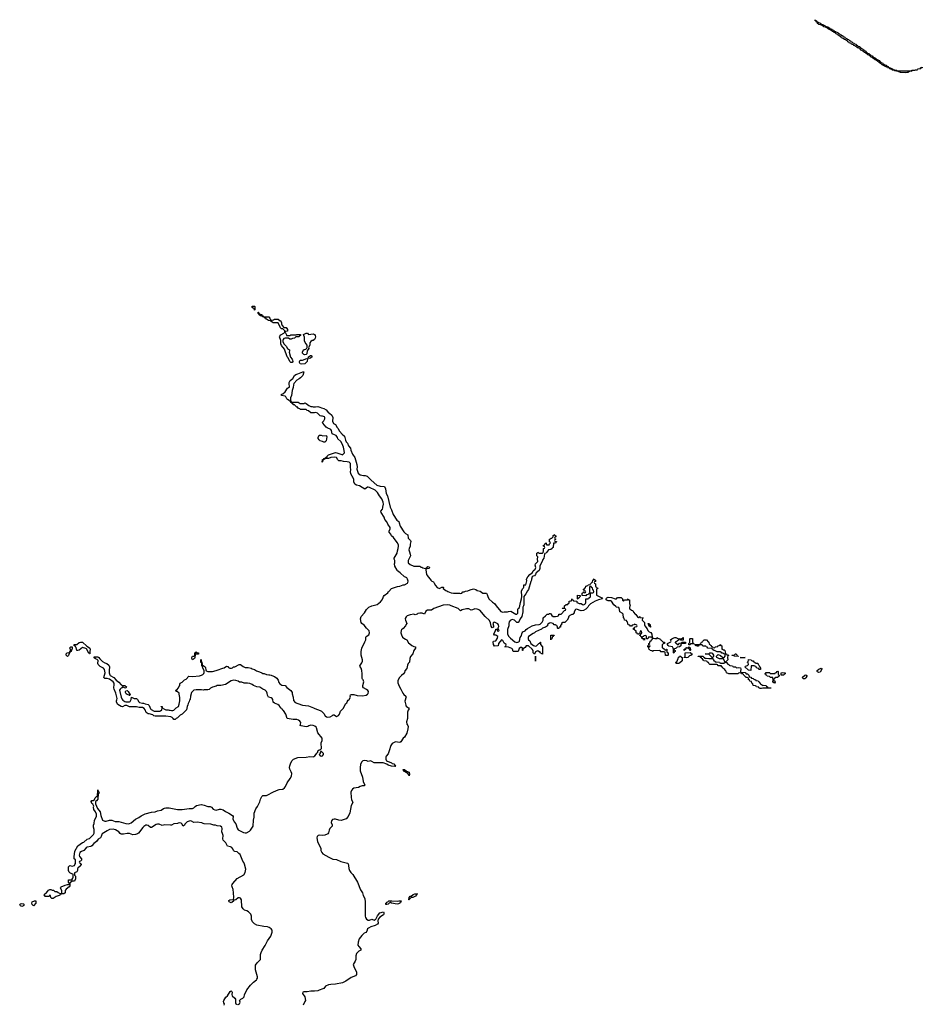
# Model space of a CAD drawing. Header units: inches. Extents: x 2547364 to 2752884, y 552026 to 708734.
# Tile 42 of 85: x 2646895 to 2662318, y 641503 to 658330. Entities that reach past the tile are written whole.
import ezdxf

# ---------------------------------------------------------------- set-up
doc = ezdxf.new("R2010")
doc.units = ezdxf.units.IN
doc.header["$MEASUREMENT"] = 0
for name, color, linetype in [('C6644', 7, 'Continuous'), ('C6654', 7, 'Continuous'), ('C6655', 7, 'Continuous'), ('C6664', 7, 'Continuous'), ('C6665', 7, 'Continuous')]:
    doc.layers.add(name, color=color, linetype=linetype)

msp = doc.modelspace()

# ---------------------------------------------------------------- linework, layer by layer
at = {"layer": 'C6644', "color": 6}
for points in [[(2648090, 647490), (2648082, 647502), (2648070, 647509), (2648060, 647540), (2648036, 647576), (2648025, 647585), (2647970, 647602), (2647910, 647557), (2647890, 647549), (2647869, 647549), (2647858, 647598), (2647846, 647614), (2647846, 647626), (2647826, 647630), (2647828, 647650), (2647870, 647652), (2647910, 647686), (2647932, 647692), (2647970, 647691), (2648042, 647622), (2648070, 647607), (2648091, 647590), (2648099, 647570), (2648091, 647530), (2648096, 647504), (2648094, 647490)], [(2647710, 647448), (2647688, 647468), (2647689, 647491), (2647709, 647511), (2647746, 647514), (2647750, 647534), (2647762, 647538), (2647766, 647550), (2647766, 647570), (2647749, 647591), (2647770, 647611), (2647792, 647612), (2647791, 647570), (2647778, 647562), (2647774, 647530), (2647758, 647522), (2647754, 647510), (2647742, 647498), (2647730, 647466)], [(2649950, 647486), (2649893, 647487), (2649890, 647426), (2649882, 647410), (2649850, 647389), (2649838, 647410), (2649838, 647430), (2649850, 647451), (2649868, 647452), (2649882, 647458), (2649888, 647472), (2649890, 647512), (2649906, 647514), (2649910, 647532), (2649918, 647518), (2649952, 647512)], [(2648770, 646778), (2648765, 646785), (2648730, 646797), (2648717, 646810), (2648706, 646830), (2648705, 646850), (2648710, 646862), (2648730, 646865), (2648750, 646850), (2648782, 646790), (2648780, 646780)], [(2646930, 643177), (2646910, 643185), (2646895, 643210), (2646910, 643221), (2646930, 643227), (2646960, 643220), (2646974, 643210), (2646962, 643190), (2646950, 643182)], [(2647130, 643186), (2647110, 643206), (2647102, 643230), (2647110, 643254), (2647146, 643270), (2647172, 643272), (2647171, 643230)]]:
    msp.add_lwpolyline(points, close=True, dxfattribs=at)
for points in [[(2650000, 646875), (2649910, 646877), (2649870, 646869), (2649831, 646829), (2649813, 646767), (2649806, 646710), (2649798, 646702), (2649790, 646675), (2649774, 646646), (2649770, 646618), (2649758, 646590), (2649745, 646535), (2649670, 646462), (2649636, 646444), (2649590, 646398), (2649571, 646389), (2649549, 646369), (2649530, 646368), (2649518, 646390), (2649503, 646403), (2649476, 646416), (2649390, 646429), (2649210, 646429), (2649190, 646435), (2649169, 646449), (2649110, 646469), (2649090, 646469), (2649058, 646490), (2649038, 646538), (2649020, 646560), (2648995, 646575), (2648936, 646576), (2648890, 646589), (2648770, 646588), (2648728, 646608), (2648692, 646608), (2648651, 646589), (2648630, 646595), (2648570, 646628), (2648550, 646666), (2648549, 646690), (2648556, 646704), (2648559, 646730), (2648539, 646819), (2648509, 646890), (2648506, 646910), (2648512, 646970), (2648509, 646990), (2648492, 647012), (2648430, 647059), (2648390, 647070), (2648350, 647070), (2648340, 647080), (2648335, 647090), (2648356, 647170), (2648345, 647225), (2648326, 647246), (2648270, 647278), (2648237, 647310), (2648229, 647330), (2648237, 647377), (2648218, 647398), (2648189, 647409), (2648170, 647425), (2648166, 647430), (2648170, 647442), (2648230, 647439), (2648250, 647431), (2648265, 647405), (2648290, 647385), (2648310, 647361), (2648350, 647336), (2648387, 647327), (2648419, 647299), (2648426, 647290), (2648431, 647270), (2648422, 647210), (2648425, 647170), (2648435, 647135), (2648444, 647124), (2648503, 647090), (2648542, 647042), (2648588, 647010), (2648630, 646961), (2648650, 646951), (2648694, 646950), (2648722, 646930), (2648710, 646906), (2648686, 646910), (2648650, 646926), (2648642, 646910), (2648630, 646906), (2648611, 646890), (2648601, 646870), (2648631, 646751), (2648642, 646722), (2648660, 646700), (2648690, 646678), (2648710, 646671), (2648769, 646671), (2648782, 646678), (2648802, 646710), (2648806, 646754), (2648850, 646731), (2648891, 646731), (2648910, 646712), (2648931, 646671), (2648943, 646663), (2648991, 646651), (2649012, 646650), (2649038, 646638), (2649090, 646625), (2649110, 646611), (2649130, 646550), (2649139, 646539), (2649191, 646511), (2649289, 646511), (2649304, 646516), (2649322, 646538), (2649328, 646568), (2649326, 646586), (2649314, 646586), (2649310, 646591), (2649330, 646591), (2649332, 646572), (2649370, 646545), (2649390, 646538), (2649430, 646538), (2649451, 646531), (2649469, 646531), (2649490, 646522), (2649510, 646522), (2649529, 646531), (2649568, 646570), (2649609, 646591), (2649622, 646630), (2649629, 646690), (2649629, 646749), (2649623, 646803), (2649618, 646818), (2649600, 646840), (2649589, 646849), (2649568, 646850), (2649566, 646870), (2649582, 646878), (2649609, 646910), (2649615, 646930), (2649629, 646950), (2649630, 646974), (2649638, 646990), (2649670, 647011), (2649710, 647046), (2649740, 647060), (2649788, 647110), (2649850, 647107), (2649966, 647114), (2650000, 647127)], [(2650000, 647343), (2649990, 647346), (2649990, 647394), (2649994, 647390), (2649998, 647358), (2650000, 647357)], [(2650000, 644606), (2649930, 644615), (2649870, 644610), (2649832, 644632), (2649810, 644640), (2649759, 644621), (2649718, 644582), (2649710, 644565), (2649690, 644545), (2649667, 644587), (2649656, 644596), (2649630, 644602), (2649603, 644597), (2649590, 644590), (2649530, 644585), (2649490, 644567), (2649470, 644565), (2649370, 644570), (2649330, 644556), (2649281, 644581), (2649250, 644582), (2649226, 644574), (2649147, 644527), (2649130, 644527), (2649090, 644559), (2649070, 644564), (2649050, 644562), (2649018, 644542), (2648998, 644522), (2648927, 644430), (2648906, 644414), (2648876, 644404), (2648830, 644401), (2648770, 644421), (2648730, 644423), (2648670, 644409), (2648630, 644410), (2648610, 644421), (2648588, 644448), (2648530, 644486), (2648490, 644498), (2648430, 644489), (2648391, 644470), (2648303, 644417), (2648296, 644404), (2648290, 644370), (2648276, 644350), (2648236, 644324), (2648210, 644288), (2648163, 644250), (2648130, 644209), (2648110, 644197), (2648050, 644186), (2648030, 644176), (2647990, 644134), (2647950, 644117), (2647924, 644096), (2647911, 644050), (2647918, 644030), (2647951, 643991), (2647951, 643969), (2647933, 643947), (2647918, 643942), (2647914, 643930), (2647918, 643918), (2647933, 643913), (2647938, 643898), (2647954, 643890), (2647934, 643886), (2647932, 643870), (2647891, 643829), (2647883, 643817), (2647883, 643790), (2647870, 643769), (2647833, 643747), (2647832, 643710), (2647851, 643690), (2647851, 643670), (2647850, 643646), (2647832, 643608), (2647790, 643608), (2647760, 643580), (2647752, 643570), (2647751, 643530), (2647742, 643510), (2647687, 643473), (2647671, 643450), (2647670, 643408), (2647650, 643389), (2647592, 643388), (2647582, 643370), (2647570, 643362), (2647517, 643343), (2647470, 643309), (2647446, 643310), (2647427, 643327), (2647422, 643362), (2647410, 643366), (2647392, 643348), (2647332, 643348), (2647326, 643350), (2647322, 643362), (2647306, 643370), (2647322, 643378), (2647326, 643390), (2647350, 643402), (2647370, 643431), (2647390, 643452), (2647410, 643465), (2647430, 643465), (2647450, 643451), (2647471, 643451), (2647493, 643433), (2647530, 643431), (2647551, 643411), (2647590, 643391), (2647608, 643392), (2647618, 643402), (2647618, 643410), (2647614, 643450), (2647595, 643490), (2647598, 643502), (2647606, 643510), (2647670, 643541), (2647712, 643552), (2647728, 643552), (2647742, 643558), (2647746, 643570), (2647729, 643591), (2647728, 643630), (2647788, 643632), (2647804, 643656), (2647809, 643670), (2647807, 643727), (2647786, 643730), (2647750, 643749), (2647740, 643760), (2647729, 643790), (2647729, 643850), (2647750, 643874), (2647794, 643866), (2647830, 643874), (2647838, 643890), (2647846, 643910), (2647846, 643970), (2647828, 643990), (2647824, 644024), (2647838, 644122), (2647889, 644211), (2647970, 644267), (2647990, 644275), (2648050, 644326), (2648090, 644339), (2648155, 644405), (2648166, 644430), (2648168, 644488), (2648159, 644530), (2648158, 644562), (2648170, 644594), (2648176, 644650), (2648205, 644710), (2648206, 644750), (2648193, 644790), (2648164, 644830), (2648157, 644870), (2648161, 644890), (2648158, 644898), (2648143, 644923), (2648130, 644934), (2648115, 644970), (2648130, 644985), (2648155, 644985), (2648169, 644991), (2648184, 645030), (2648210, 645052), (2648226, 645054), (2648229, 645171), (2648238, 645138), (2648250, 645134), (2648251, 645110), (2648234, 645106), (2648230, 645009), (2648210, 644982), (2648191, 644969), (2648191, 644930), (2648224, 644850), (2648272, 644790), (2648281, 644730), (2648310, 644650), (2648350, 644630), (2648370, 644630), (2648430, 644648), (2648470, 644650), (2648526, 644626), (2648590, 644625), (2648710, 644592), (2648750, 644588), (2648770, 644590), (2648798, 644602), (2648873, 644667), (2648930, 644693), (2648970, 644725), (2649042, 644758), (2649150, 644788), (2649210, 644793), (2649250, 644811), (2649310, 644819), (2649350, 644847), (2649370, 644855), (2649390, 644861), (2649450, 644861), (2649593, 644833), (2649670, 644831), (2649789, 644851), (2649850, 644851), (2649870, 644861), (2649894, 644886), (2649918, 644902), (2649998, 644918), (2650000, 644917)]]:
    msp.add_lwpolyline(points, dxfattribs=at)
at = {"layer": 'C6654', "color": 6}
for points in [[(2650000, 647357), (2650010, 647354), (2650012, 647312), (2650018, 647298), (2650050, 647282), (2650062, 647270), (2650070, 647254), (2650077, 647217), (2650084, 647204), (2650111, 647191), (2650190, 647190), (2650210, 647199), (2650270, 647211), (2650368, 647250), (2650390, 647255), (2650430, 647281), (2650450, 647275), (2650461, 647261), (2650486, 647246), (2650515, 647245), (2650530, 647251), (2650550, 647271), (2650570, 647271), (2650646, 647310), (2650670, 647311), (2650715, 647275), (2650750, 647261), (2650800, 647260), (2650850, 647246), (2650870, 647236), (2650910, 647226), (2650943, 647203), (2650990, 647186), (2651030, 647165), (2651050, 647158), (2651070, 647158), (2651110, 647141), (2651150, 647131), (2651170, 647135), (2651194, 647130), (2651230, 647110), (2651250, 647107), (2651290, 647076), (2651310, 647041), (2651321, 647001), (2651339, 646979), (2651377, 646957), (2651430, 646950), (2651459, 646919), (2651530, 646865), (2651550, 646830), (2651551, 646810), (2651570, 646750), (2651574, 646694), (2651603, 646663), (2651650, 646641), (2651730, 646617), (2651830, 646606), (2651915, 646570), (2651936, 646556), (2652030, 646522), (2652054, 646510), (2652090, 646474), (2652115, 646435), (2652136, 646416), (2652150, 646410), (2652203, 646417), (2652242, 646438), (2652250, 646451), (2652270, 646451), (2652291, 646431), (2652310, 646423), (2652344, 646436), (2652360, 646460), (2652376, 646510), (2652420, 646560), (2652470, 646641), (2652484, 646656), (2652490, 646670), (2652510, 646699), (2652526, 646714), (2652545, 646750), (2652544, 646770), (2652549, 646791), (2652565, 646795), (2652604, 646796), (2652661, 646781), (2652750, 646774), (2652814, 646786), (2652839, 646801), (2652848, 646812), (2652853, 646850), (2652845, 646865), (2652823, 646883), (2652770, 646910), (2652761, 646930), (2652761, 646950), (2652775, 647015), (2652766, 647046), (2652750, 647060), (2652746, 647070), (2652748, 647148), (2652742, 647210), (2652730, 647250), (2652715, 647270), (2652708, 647290), (2652744, 647336), (2652754, 647366), (2652752, 647390), (2652730, 647469), (2652729, 647490), (2652730, 647532), (2652744, 647590), (2652790, 647697), (2652808, 647730), (2652810, 647770), (2652815, 647790), (2652861, 647819), (2652872, 647852), (2652866, 647886), (2652858, 647898), (2652819, 647930), (2652780, 647980), (2652742, 648010), (2652728, 648030), (2652717, 648090), (2652729, 648129), (2652786, 648194), (2652819, 648250), (2652861, 648290), (2652910, 648314), (2653004, 648336), (2653059, 648381), (2653086, 648414), (2653106, 648454), (2653110, 648470), (2653124, 648490), (2653184, 648536), (2653190, 648550), (2653203, 648557), (2653250, 648611), (2653350, 648645), (2653390, 648650), (2653450, 648671), (2653470, 648671), (2653520, 648700), (2653529, 648711), (2653534, 648734), (2653523, 648770), (2653510, 648790), (2653490, 648805), (2653469, 648810), (2653399, 648879), (2653350, 648910), (2653345, 648925), (2653305, 648990), (2653299, 649030), (2653304, 649050), (2653304, 649090), (2653295, 649110), (2653295, 649130), (2653343, 649210), (2653349, 649250), (2653365, 649290), (2653369, 649330), (2653367, 649350), (2653350, 649390), (2653310, 649439), (2653283, 649483), (2653249, 649510), (2653236, 649536), (2653209, 649570), (2653209, 649590), (2653227, 649630), (2653223, 649650), (2653186, 649706), (2653166, 649746), (2653133, 649790), (2653124, 649830), (2653069, 649910), (2653068, 649930), (2653095, 649965), (2653102, 649990), (2653103, 650000)], [(2653228, 650000), (2653231, 649990), (2653250, 649952), (2653275, 649875), (2653338, 649778), (2653372, 649752), (2653382, 649730), (2653395, 649675), (2653458, 649578), (2653488, 649548), (2653526, 649526), (2653535, 649470), (2653571, 649430), (2653576, 649410), (2653567, 649367), (2653570, 649330), (2653551, 649290), (2653547, 649270), (2653554, 649234), (2653570, 649194), (2653571, 649170), (2653531, 649090), (2653532, 649050), (2653570, 649018), (2653630, 648991), (2653730, 648991), (2653752, 648972), (2653768, 648972), (2653783, 648963), (2653827, 648953), (2653842, 648958), (2653846, 648970), (2653870, 648985), (2653890, 648982), (2653898, 648970), (2653890, 648949), (2653853, 648947), (2653838, 648942), (2653834, 648926), (2653845, 648850), (2653865, 648825), (2653872, 648810), (2653911, 648771), (2653922, 648750), (2653937, 648737), (2653964, 648724), (2653980, 648700), (2653998, 648658), (2654030, 648625), (2654070, 648611), (2654109, 648631), (2654130, 648634), (2654134, 648630), (2654132, 648610), (2654175, 648575), (2654191, 648571), (2654210, 648556), (2654270, 648536), (2654310, 648531), (2654410, 648531), (2654430, 648525), (2654450, 648532), (2654469, 648551), (2654489, 648551), (2654514, 648566), (2654550, 648571), (2654590, 648587), (2654650, 648601), (2654689, 648591), (2654710, 648577), (2654766, 648566), (2654810, 648532), (2654870, 648532), (2654885, 648505), (2654896, 648470), (2654914, 648434), (2654974, 648374), (2655010, 648350), (2655036, 648310), (2655117, 648217), (2655150, 648206), (2655171, 648211), (2655230, 648211), (2655250, 648218), (2655290, 648222), (2655370, 648172), (2655390, 648172), (2655408, 648190), (2655409, 648251), (2655415, 648265), (2655433, 648287), (2655441, 648310), (2655450, 648372), (2655469, 648431), (2655473, 648470), (2655470, 648570), (2655490, 648611), (2655502, 648618), (2655509, 648630), (2655509, 648670), (2655546, 648674), (2655559, 648741), (2655557, 648770), (2655575, 648810), (2655610, 648848), (2655656, 648884), (2655670, 648911), (2655703, 648937), (2655709, 648950), (2655713, 648970), (2655704, 649010), (2655709, 649030), (2655749, 649071), (2655744, 649110), (2655748, 649150), (2655729, 649170), (2655730, 649214), (2655742, 649218), (2655750, 649232), (2655758, 649218), (2655770, 649214), (2655830, 649214), (2655838, 649222), (2655848, 649250), (2655846, 649290), (2655862, 649298), (2655866, 649310), (2655862, 649322), (2655846, 649330), (2655846, 649350), (2655866, 649354), (2655870, 649374), (2655882, 649378), (2655890, 649392), (2655898, 649358), (2655910, 649354), (2655942, 649358), (2655946, 649370), (2655966, 649390), (2655962, 649402), (2655948, 649408), (2655948, 649450), (2655964, 649456), (2655970, 649471), (2655989, 649471), (2656002, 649478), (2656008, 649492), (2656010, 649514), (2656022, 649518), (2656030, 649534), (2656038, 649518), (2656054, 649510), (2656054, 649490), (2656038, 649482), (2656034, 649470), (2656038, 649458), (2656054, 649450), (2656038, 649442), (2656034, 649430), (2656038, 649418), (2656070, 649414), (2656070, 649406), (2656058, 649402), (2656050, 649386), (2656018, 649382), (2656012, 649310), (2655998, 649302), (2655991, 649290), (2655970, 649277), (2655933, 649267), (2655895, 649225), (2655890, 649214), (2655871, 649209), (2655862, 649198), (2655850, 649128), (2655834, 649106), (2655825, 649070), (2655784, 648996), (2655781, 648950), (2655770, 648918), (2655723, 648877), (2655714, 648866), (2655710, 648849), (2655690, 648828), (2655670, 648822), (2655650, 648808), (2655638, 648770), (2655642, 648750), (2655631, 648729), (2655590, 648590), (2655571, 648570), (2655543, 648517), (2655511, 648470), (2655511, 648330), (2655505, 648310), (2655491, 648290), (2655491, 648209), (2655476, 648130), (2655445, 648090), (2655430, 648048), (2655410, 648029), (2655388, 648028), (2655349, 648069), (2655310, 648082), (2655276, 648064), (2655260, 648040), (2655251, 648009), (2655251, 647970), (2655231, 647909), (2655231, 647830), (2655251, 647790), (2655279, 647759), (2655357, 647697), (2655390, 647686), (2655424, 647696), (2655435, 647710), (2655449, 647770), (2655466, 647794), (2655479, 647850), (2655493, 647867), (2655535, 647885), (2655550, 647910), (2655570, 647926), (2655651, 647971), (2655706, 647990), (2655770, 647991), (2655790, 648001), (2655824, 648036), (2655839, 648070), (2655842, 648090), (2655838, 648110), (2655880, 648140), (2655910, 648171), (2655930, 648172), (2655950, 648182), (2655960, 648180), (2655970, 648174), (2655990, 648145), (2656010, 648131), (2656050, 648131), (2656085, 648135), (2656108, 648150), (2656110, 648172), (2656150, 648172), (2656207, 648233), (2656222, 648238), (2656226, 648250), (2656210, 648266), (2656170, 648266), (2656167, 648273), (2656202, 648278), (2656206, 648310), (2656230, 648334), (2656262, 648338), (2656267, 648353), (2656282, 648358), (2656286, 648390), (2656322, 648398), (2656330, 648432), (2656338, 648418), (2656353, 648413), (2656358, 648398), (2656413, 648393), (2656414, 648370), (2656430, 648362), (2656453, 648353), (2656490, 648354), (2656513, 648333), (2656530, 648332), (2656550, 648341), (2656562, 648350), (2656568, 648370), (2656567, 648433), (2656610, 648434), (2656616, 648444), (2656640, 648460), (2656648, 648470), (2656647, 648507), (2656642, 648522), (2656630, 648526), (2656618, 648522), (2656612, 648508), (2656578, 648502), (2656570, 648486), (2656507, 648487), (2656508, 648530), (2656522, 648538), (2656527, 648553), (2656534, 648554), (2656538, 648538), (2656550, 648534), (2656562, 648538), (2656566, 648550), (2656562, 648562), (2656546, 648566), (2656542, 648582), (2656526, 648590), (2656542, 648598), (2656550, 648614), (2656562, 648618), (2656566, 648650), (2656588, 648652), (2656602, 648658), (2656606, 648670), (2656642, 648678), (2656646, 648690), (2656662, 648698), (2656670, 648714), (2656682, 648718), (2656688, 648750), (2656702, 648758), (2656710, 648774), (2656718, 648758), (2656734, 648750), (2656734, 648730), (2656718, 648722), (2656714, 648710), (2656718, 648698), (2656734, 648690), (2656734, 648650), (2656738, 648638), (2656750, 648634), (2656758, 648618), (2656772, 648612), (2656770, 648606), (2656758, 648602), (2656753, 648587), (2656753, 648493), (2656843, 648450), (2656854, 648430), (2656784, 648416), (2656726, 648394), (2656650, 648345), (2656613, 648310), (2656602, 648290), (2656570, 648254), (2656530, 648232), (2656490, 648230), (2656410, 648255), (2656392, 648248), (2656372, 648210), (2656370, 648186), (2656358, 648182), (2656350, 648166), (2656330, 648166), (2656294, 648150), (2656285, 648135), (2656274, 648130), (2656274, 648110), (2656251, 648070), (2656223, 648037), (2656210, 648029), (2656173, 648027), (2656154, 648010), (2656154, 647990), (2656138, 647982), (2656134, 647950), (2656114, 647946), (2656110, 647928), (2656090, 647926), (2656086, 647930), (2656082, 647962), (2656066, 647970), (2656062, 647982), (2656049, 647989), (2656030, 647989), (2656008, 648008), (2655970, 648021), (2655950, 648019), (2655920, 648000), (2655911, 647989), (2655911, 647969), (2655882, 647950), (2655830, 647929), (2655810, 647915), (2655711, 647869), (2655694, 647850), (2655670, 647842), (2655592, 647790), (2655585, 647770), (2655585, 647750), (2655591, 647731), (2655610, 647712), (2655631, 647670), (2655650, 647651), (2655675, 647635), (2655710, 647625), (2655726, 647630), (2655766, 647670), (2655786, 647674), (2655788, 647690), (2655794, 647690), (2655794, 647650), (2655831, 647611), (2655830, 647489), (2655788, 647510), (2655786, 647526), (2655774, 647526), (2655750, 647542), (2655730, 647539), (2655711, 647529), (2655690, 647486), (2655670, 647509), (2655667, 647547), (2655653, 647573), (2655589, 647629), (2655551, 647629), (2655530, 647598), (2655506, 647586), (2655494, 647586), (2655490, 647549), (2655486, 647550), (2655486, 647590), (2655470, 647598), (2655450, 647598), (2655430, 647586), (2655414, 647530), (2655330, 647530), (2655318, 647570), (2655305, 647585), (2655250, 647609), (2655186, 647610), (2655186, 647614), (2655202, 647618), (2655206, 647650), (2655175, 647675), (2655150, 647718), (2655130, 647729), (2655074, 647670), (2655073, 647627), (2655010, 647626), (2654990, 647650), (2654986, 647690), (2654989, 647710), (2655030, 647714), (2655059, 647761), (2655068, 647790), (2655030, 647809), (2655010, 647809), (2654998, 647830), (2655028, 647890), (2655030, 647914), (2655054, 647914), (2655052, 647890), (2655070, 647872), (2655088, 647890), (2655070, 647926), (2655066, 647926), (2655080, 647960), (2655079, 647990), (2655066, 648006), (2655010, 648034), (2654991, 648029), (2654978, 648010), (2654991, 647970), (2654991, 647950), (2654970, 647938), (2654950, 647968), (2654942, 648022), (2654922, 648062), (2654850, 648128), (2654757, 648237), (2654710, 648257), (2654670, 648262), (2654630, 648244), (2654610, 648241), (2654570, 648261), (2654530, 648261), (2654454, 648246), (2654430, 648230), (2654385, 648265), (2654270, 648310), (2654245, 648325), (2654210, 648329), (2654130, 648324), (2653974, 648266), (2653930, 648236), (2653890, 648241), (2653863, 648237), (2653837, 648223), (2653810, 648170), (2653770, 648186), (2653730, 648190), (2653701, 648179), (2653689, 648169), (2653650, 648158), (2653630, 648169), (2653570, 648161), (2653517, 648143), (2653497, 648123), (2653483, 648097), (2653481, 648090), (2653486, 648070), (2653511, 648010), (2653493, 647987), (2653487, 647970), (2653450, 647926), (2653419, 647901), (2653413, 647890), (2653410, 647850), (2653419, 647819), (2653436, 647776), (2653459, 647759), (2653490, 647745), (2653510, 647730), (2653541, 647681), (2653561, 647661), (2653594, 647634), (2653630, 647617), (2653658, 647610), (2653658, 647598), (2653657, 647590), (2653630, 647550), (2653613, 647490), (2653574, 647446), (2653563, 647410), (2653555, 647350), (2653535, 647325), (2653520, 647300), (2653510, 647239), (2653478, 647202), (2653470, 647174), (2653454, 647150), (2653417, 647123), (2653379, 647081), (2653356, 647030), (2653357, 646997), (2653378, 646938), (2653410, 646890), (2653441, 646821), (2653459, 646799), (2653491, 646770), (2653497, 646757), (2653478, 646682), (2653493, 646613), (2653499, 646599), (2653519, 646579), (2653537, 646570), (2653550, 646550), (2653533, 646527), (2653523, 646497), (2653520, 646390), (2653505, 646330), (2653513, 646293), (2653528, 646270), (2653531, 646250), (2653530, 646209), (2653510, 646138), (2653470, 646070), (2653446, 646054), (2653410, 645989), (2653390, 645975), (2653350, 645985), (2653314, 645986), (2653259, 645961), (2653235, 645925), (2653210, 645835), (2653190, 645786), (2653159, 645741), (2653154, 645726), (2653152, 645692), (2653165, 645665), (2653176, 645656), (2653210, 645647), (2653250, 645630), (2653261, 645621), (2653286, 645610), (2653307, 645590), (2653314, 645574), (2653322, 645570), (2653294, 645566), (2653250, 645572), (2653190, 645590), (2653167, 645607), (2653107, 645627), (2652950, 645628), (2652914, 645654), (2652890, 645662), (2652850, 645655), (2652825, 645665), (2652790, 645669), (2652758, 645662), (2652747, 645653), (2652737, 645643), (2652717, 645603), (2652712, 645550), (2652713, 645493), (2652750, 645386), (2652764, 645310), (2652794, 645246), (2652782, 645238), (2652745, 645235), (2652715, 645225), (2652687, 645210), (2652603, 645197), (2652580, 645180), (2652564, 645156), (2652554, 645126), (2652559, 645039), (2652564, 645004), (2652586, 644950), (2652558, 644902), (2652534, 644774), (2652510, 644710), (2652473, 644670), (2652390, 644644), (2652350, 644648), (2652290, 644668), (2652270, 644668), (2652241, 644659), (2652222, 644638), (2652217, 644610), (2652232, 644570), (2652235, 644550), (2652194, 644506), (2652181, 644479), (2652169, 644431), (2652161, 644419), (2652151, 644410), (2652110, 644395), (2652070, 644390), (2652010, 644391), (2651994, 644386), (2651979, 644370), (2651975, 644350), (2651986, 644286), (2651996, 644256), (2652039, 644170), (2652040, 644130), (2652058, 644098), (2652077, 644077), (2652176, 644016), (2652243, 643983), (2652310, 643977), (2652382, 643942), (2652496, 643916), (2652506, 643906), (2652516, 643876), (2652522, 643822), (2652533, 643790), (2652556, 643756), (2652590, 643720), (2652670, 643590), (2652719, 643459), (2652750, 643407), (2652765, 643365), (2652792, 643310), (2652801, 643250), (2652801, 643010), (2652806, 642986), (2652820, 642960), (2652850, 642941), (2652870, 642941), (2652910, 642957), (2652950, 642943), (2652970, 642950), (2652980, 642960), (2653010, 643015), (2653050, 643064), (2653110, 643081), (2653116, 643070), (2653116, 643050), (2653110, 643030), (2653050, 642990), (2653021, 642959), (2653015, 642930), (2653018, 642890), (2653008, 642870), (2652971, 642850), (2652894, 642826), (2652854, 642806), (2652840, 642790), (2652829, 642750), (2652810, 642730), (2652784, 642716), (2652739, 642681), (2652697, 642623), (2652676, 642564), (2652675, 642515), (2652688, 642488), (2652724, 642450), (2652726, 642430), (2652688, 642412), (2652651, 642369), (2652639, 642330), (2652636, 642270), (2652630, 642241), (2652596, 642184), (2652602, 642150), (2652650, 642050), (2652650, 642010), (2652631, 641990), (2652558, 641962), (2652470, 641900), (2652410, 641871), (2652290, 641847), (2652210, 641843), (2652170, 641835), (2652122, 641810), (2652090, 641775), (2652075, 641765), (2652013, 641747), (2651990, 641732), (2651935, 641725), (2651870, 641730), (2651810, 641715), (2651750, 641716), (2651734, 641710), (2651729, 641689), (2651770, 641630), (2651776, 641570), (2651770, 641550), (2651740, 641490)], [(2650000, 647127), (2650023, 647137), (2650043, 647157), (2650049, 647171), (2650049, 647210), (2650025, 647250), (2650018, 647278), (2650010, 647286), (2650008, 647328), (2650002, 647342), (2650000, 647343)], [(2650000, 644917), (2650048, 644908), (2650110, 644882), (2650150, 644881), (2650170, 644871), (2650200, 644840), (2650230, 644825), (2650250, 644822), (2650310, 644838), (2650330, 644838), (2650370, 644825), (2650410, 644797), (2650470, 644772), (2650532, 644730), (2650542, 644710), (2650540, 644670), (2650546, 644646), (2650560, 644620), (2650590, 644587), (2650612, 644512), (2650627, 644487), (2650637, 644477), (2650718, 644438), (2650750, 644433), (2650770, 644436), (2650820, 644460), (2650840, 644480), (2650886, 644550), (2650888, 644650), (2650899, 644701), (2650904, 644770), (2650930, 644844), (2650957, 644883), (2650997, 644963), (2651010, 645011), (2651030, 645055), (2651050, 645070), (2651110, 645073), (2651138, 645082), (2651218, 645130), (2651286, 645154), (2651330, 645176), (2651390, 645180), (2651420, 645200), (2651437, 645223), (2651463, 645290), (2651519, 645361), (2651539, 645401), (2651543, 645450), (2651535, 645475), (2651510, 645524), (2651505, 645550), (2651510, 645579), (2651530, 645631), (2651552, 645670), (2651572, 645690), (2651650, 645722), (2651790, 645725), (2651850, 645737), (2651907, 645733), (2651922, 645738), (2651941, 645750), (2651963, 645777), (2651970, 645794), (2651987, 645813), (2651990, 645834), (2652002, 645838), (2652010, 645854), (2652030, 645854), (2652050, 645874), (2652055, 645890), (2652055, 645910), (2652049, 645930), (2652049, 645969), (2652066, 646010), (2652064, 646050), (2651990, 646144), (2651967, 646227), (2651960, 646240), (2651939, 646259), (2651910, 646270), (2651870, 646273), (2651838, 646262), (2651821, 646250), (2651790, 646247), (2651704, 646264), (2651690, 646270), (2651696, 646284), (2651697, 646317), (2651684, 646344), (2651661, 646361), (2651630, 646370), (2651566, 646370), (2651466, 646390), (2651443, 646463), (2651402, 646522), (2651390, 646530), (2651383, 646543), (2651370, 646550), (2651364, 646564), (2651353, 646570), (2651346, 646586), (2651327, 646607), (2651304, 646624), (2651248, 646650), (2651226, 646666), (2651219, 646710), (2651209, 646730), (2651190, 646743), (2651149, 646750), (2651130, 646788), (2651122, 646822), (2651110, 646850), (2651090, 646869), (2651050, 646886), (2651000, 646920), (2650948, 646930), (2650890, 646950), (2650870, 646966), (2650830, 646983), (2650789, 646989), (2650730, 646990), (2650690, 647009), (2650649, 647009), (2650626, 647026), (2650590, 647039), (2650550, 647041), (2650510, 647030), (2650410, 646969), (2650330, 646949), (2650271, 646949), (2650250, 646939), (2650190, 646924), (2650156, 646904), (2650130, 646882), (2650110, 646875), (2650090, 646879), (2650050, 646879), (2650030, 646874), (2650000, 646875)], [(2650630, 641497), (2650651, 641509), (2650661, 641541), (2650659, 641559), (2650653, 641570), (2650672, 641588), (2650710, 641608), (2650729, 641630), (2650736, 641664), (2650776, 641750), (2650841, 641830), (2650890, 641880), (2650941, 641919), (2650950, 641930), (2650959, 641950), (2650960, 641970), (2650924, 642090), (2650927, 642170), (2650952, 642210), (2651008, 642270), (2651010, 642352), (2651019, 642390), (2651036, 642430), (2651090, 642510), (2651127, 642590), (2651188, 642670), (2651207, 642733), (2651209, 642769), (2651195, 642795), (2651158, 642818), (2651130, 642827), (2651067, 642833), (2650950, 642857), (2650910, 642876), (2650871, 642910), (2650855, 642950), (2650858, 643010), (2650844, 643044), (2650804, 643084), (2650778, 643098), (2650734, 643114), (2650714, 643134), (2650690, 643170), (2650685, 643290), (2650670, 643317), (2650650, 643325), (2650630, 643324), (2650590, 643288), (2650558, 643282), (2650554, 643270), (2650520, 643240), (2650510, 643238), (2650475, 643255), (2650466, 643266), (2650470, 643278), (2650488, 643290), (2650548, 643292), (2650553, 643327), (2650550, 643410), (2650542, 643462), (2650525, 643510), (2650522, 643530), (2650525, 643550), (2650535, 643570), (2650610, 643650), (2650725, 643715), (2650746, 643754), (2650756, 643784), (2650758, 643810), (2650735, 643895), (2650724, 643924), (2650706, 643950), (2650676, 644036), (2650662, 644062), (2650642, 644082), (2650610, 644106), (2650570, 644113), (2650560, 644120), (2650550, 644130), (2650539, 644159), (2650520, 644180), (2650495, 644195), (2650446, 644206), (2650420, 644260), (2650370, 644310), (2650368, 644330), (2650373, 644390), (2650363, 644423), (2650347, 644450), (2650355, 644510), (2650348, 644530), (2650328, 644548), (2650270, 644553), (2650243, 644563), (2650210, 644566), (2650164, 644584), (2650050, 644586), (2650033, 644590), (2650006, 644606), (2650000, 644606)], [(2650389, 641490), (2650393, 641510), (2650381, 641530), (2650378, 641550), (2650383, 641570), (2650418, 641622), (2650444, 641650), (2650490, 641722), (2650510, 641734), (2650522, 641722), (2650525, 641710), (2650521, 641670), (2650525, 641650), (2650570, 641610), (2650585, 641590), (2650580, 641530), (2650590, 641510), (2650610, 641498)]]:
    msp.add_lwpolyline(points, dxfattribs=at)
for points in [[(2656650, 648646), (2656638, 648642), (2656634, 648630), (2656634, 648550), (2656638, 648538), (2656650, 648534), (2656690, 648534), (2656702, 648538), (2656706, 648550), (2656702, 648582), (2656687, 648587), (2656682, 648622), (2656667, 648627), (2656662, 648642)], [(2656430, 648426), (2656426, 648430), (2656426, 648494), (2656472, 648492), (2656474, 648470), (2656458, 648462), (2656453, 648447), (2656438, 648442)], [(2657070, 648431), (2657090, 648432), (2657110, 648454), (2657170, 648454), (2657193, 648433), (2657194, 648410), (2657210, 648394), (2657230, 648414), (2657270, 648414), (2657282, 648418), (2657290, 648434), (2657298, 648418), (2657313, 648413), (2657314, 648350), (2657325, 648310), (2657316, 648290), (2657316, 648270), (2657321, 648261), (2657350, 648238), (2657370, 648234), (2657382, 648202), (2657410, 648172), (2657424, 648164), (2657450, 648122), (2657470, 648114), (2657482, 648118), (2657489, 648131), (2657494, 648126), (2657494, 648114), (2657551, 648110), (2657538, 648102), (2657534, 648070), (2657574, 648030), (2657572, 647990), (2657578, 647970), (2657619, 647919), (2657631, 647890), (2657650, 647871), (2657678, 647858), (2657698, 647830), (2657700, 647780), (2657642, 647778), (2657633, 647767), (2657630, 647746), (2657610, 647746), (2657606, 647750), (2657607, 647787), (2657602, 647802), (2657590, 647806), (2657558, 647802), (2657553, 647787), (2657538, 647782), (2657534, 647770), (2657538, 647758), (2657570, 647754), (2657574, 647750), (2657574, 647726), (2657570, 647726), (2657562, 647742), (2657530, 647746), (2657522, 647782), (2657510, 647786), (2657502, 647802), (2657486, 647810), (2657486, 647814), (2657502, 647818), (2657506, 647834), (2657522, 647838), (2657526, 647850), (2657522, 647882), (2657510, 647886), (2657498, 647882), (2657494, 647846), (2657478, 647842), (2657474, 647826), (2657451, 647829), (2657445, 647845), (2657430, 647850), (2657426, 647886), (2657410, 647888), (2657406, 647906), (2657386, 647910), (2657386, 647930), (2657402, 647938), (2657407, 647953), (2657442, 647958), (2657446, 647970), (2657442, 647982), (2657402, 647998), (2657390, 647986), (2657358, 647982), (2657350, 647966), (2657330, 647966), (2657322, 647982), (2657290, 647986), (2657282, 648042), (2657267, 648047), (2657262, 648062), (2657230, 648066), (2657222, 648102), (2657210, 648106), (2657206, 648170), (2657189, 648189), (2657148, 648210), (2657146, 648250), (2657130, 648286), (2657090, 648288), (2657082, 648302), (2657050, 648329), (2657010, 648390), (2656998, 648398), (2656990, 648401), (2656950, 648397), (2656925, 648410), (2656909, 648430), (2656926, 648450), (2656950, 648461), (2657010, 648458)], [(2657670, 647949), (2657662, 647962), (2657650, 647966), (2657642, 648002), (2657626, 648010), (2657652, 648010), (2657654, 647994), (2657670, 647992), (2657674, 647950)], [(2655970, 647729), (2655970, 647814), (2656030, 647812), (2656026, 647806), (2656014, 647806), (2656010, 647786), (2655998, 647782), (2655991, 647769), (2655990, 647746), (2655978, 647742)], [(2657750, 647752), (2657786, 647754), (2657790, 647772), (2657798, 647758), (2657834, 647750), (2657838, 647738), (2657850, 647734), (2657890, 647694), (2657911, 647691), (2657914, 647670), (2657890, 647666), (2657873, 647647), (2657874, 647594), (2657894, 647590), (2657898, 647578), (2657914, 647570), (2657918, 647558), (2657930, 647554), (2657942, 647558), (2657946, 647570), (2657954, 647570), (2657954, 647530), (2657958, 647518), (2657974, 647510), (2657974, 647470), (2657970, 647466), (2657930, 647466), (2657922, 647522), (2657910, 647526), (2657851, 647529), (2657846, 647534), (2657846, 647546), (2657830, 647548), (2657730, 647546), (2657718, 647542), (2657714, 647530), (2657706, 647530), (2657702, 647542), (2657670, 647548), (2657662, 647562), (2657650, 647566), (2657648, 647588), (2657642, 647602), (2657626, 647610), (2657626, 647630), (2657634, 647634), (2657638, 647618), (2657650, 647614), (2657662, 647618), (2657666, 647630), (2657662, 647642), (2657646, 647646), (2657646, 647670), (2657662, 647678), (2657666, 647710), (2657686, 647714), (2657690, 647734), (2657702, 647738), (2657706, 647750), (2657702, 647778), (2657722, 647762)], [(2658150, 647751), (2658189, 647751), (2658208, 647752), (2658222, 647758), (2658226, 647770), (2658234, 647770), (2658233, 647727), (2658190, 647726), (2658182, 647742), (2658170, 647746), (2658158, 647742), (2658153, 647727), (2658132, 647708), (2658094, 647690), (2658098, 647678), (2658110, 647674), (2658130, 647654), (2658150, 647654), (2658168, 647672), (2658202, 647678), (2658210, 647694), (2658270, 647694), (2658274, 647690), (2658274, 647670), (2658212, 647668), (2658198, 647662), (2658191, 647649), (2658191, 647630), (2658171, 647610), (2658131, 647609), (2658110, 647588), (2658074, 647570), (2658078, 647558), (2658094, 647550), (2658094, 647530), (2658078, 647522), (2658070, 647506), (2658066, 647510), (2658068, 647570), (2658062, 647590), (2658048, 647610), (2657985, 647625), (2657974, 647634), (2657966, 647650), (2657966, 647670), (2658022, 647698), (2658026, 647710), (2658018, 647730), (2658038, 647750), (2658070, 647765), (2658090, 647771), (2658109, 647771)], [(2658330, 647646), (2658326, 647670), (2658342, 647678), (2658346, 647690), (2658346, 647750), (2658350, 647754), (2658390, 647754), (2658394, 647750), (2658394, 647690), (2658398, 647678), (2658410, 647674), (2658414, 647666), (2658370, 647666), (2658358, 647662), (2658350, 647646)], [(2658770, 647594), (2658786, 647610), (2658822, 647618), (2658826, 647630), (2658848, 647632), (2658862, 647638), (2658866, 647650), (2658872, 647650), (2658874, 647634), (2658891, 647630), (2658894, 647574), (2658910, 647572), (2658918, 647558), (2658930, 647558), (2658942, 647550), (2658951, 647529), (2658953, 647493), (2658970, 647491), (2658978, 647478), (2658991, 647471), (2659014, 647470), (2658994, 647466), (2658991, 647430), (2658994, 647390), (2658954, 647350), (2658970, 647342), (2658996, 647316), (2659014, 647310), (2659018, 647298), (2659032, 647292), (2659074, 647290), (2659078, 647278), (2659093, 647273), (2659134, 647270), (2659138, 647258), (2659150, 647254), (2659170, 647258), (2659211, 647251), (2659216, 647230), (2659213, 647193), (2659218, 647178), (2659289, 647171), (2659311, 647151), (2659332, 647150), (2659354, 647130), (2659358, 647098), (2659390, 647094), (2659398, 647078), (2659430, 647072), (2659438, 647058), (2659452, 647052), (2659470, 647051), (2659474, 647034), (2659514, 647030), (2659518, 647018), (2659530, 647014), (2659538, 646998), (2659550, 646994), (2659553, 646973), (2659574, 646970), (2659578, 646958), (2659590, 646954), (2659610, 646958), (2659650, 646951), (2659654, 646934), (2659674, 646930), (2659678, 646918), (2659693, 646913), (2659729, 646911), (2659730, 646908), (2659592, 646908), (2659570, 646902), (2659550, 646902), (2659526, 646910), (2659522, 646922), (2659486, 646930), (2659482, 646942), (2659467, 646947), (2659426, 646950), (2659422, 646982), (2659406, 646990), (2659402, 647022), (2659370, 647026), (2659367, 647047), (2659349, 647050), (2659349, 647069), (2659342, 647082), (2659328, 647088), (2659308, 647090), (2659266, 647130), (2659262, 647142), (2659249, 647149), (2659226, 647150), (2659222, 647162), (2659190, 647166), (2659178, 647162), (2659174, 647150), (2659169, 647149), (2659010, 647149), (2658970, 647169), (2658969, 647189), (2658962, 647202), (2658950, 647209), (2658943, 647223), (2658909, 647250), (2658904, 647264), (2658888, 647270), (2658886, 647286), (2658831, 647289), (2658826, 647294), (2658826, 647306), (2658809, 647309), (2658686, 647310), (2658670, 647326), (2658666, 647346), (2658646, 647350), (2658642, 647362), (2658628, 647368), (2658586, 647370), (2658582, 647382), (2658570, 647386), (2658566, 647406), (2658550, 647408), (2658543, 647423), (2658528, 647430), (2658526, 647446), (2658490, 647449), (2658490, 647454), (2658570, 647454), (2658580, 647440), (2658594, 647430), (2658598, 647418), (2658612, 647412), (2658624, 647416), (2658670, 647411), (2658726, 647414), (2658728, 647430), (2658670, 647489), (2658606, 647490), (2658610, 647494), (2658668, 647492), (2658690, 647511), (2658711, 647511), (2658730, 647505), (2658751, 647470), (2658751, 647449), (2658733, 647427), (2658732, 647410), (2658752, 647390), (2658754, 647374), (2658774, 647370), (2658778, 647358), (2658793, 647353), (2658854, 647350), (2658858, 647338), (2658872, 647332), (2658928, 647332), (2658948, 647350), (2658920, 647400), (2658909, 647409), (2658870, 647405), (2658850, 647409), (2658806, 647430), (2658803, 647443), (2658804, 647450), (2658830, 647481), (2658870, 647465), (2658910, 647431), (2658930, 647431), (2658949, 647450), (2658947, 647487), (2658926, 647490), (2658910, 647506), (2658890, 647506), (2658882, 647522), (2658870, 647526), (2658811, 647529), (2658770, 647548), (2658748, 647548), (2658742, 647562), (2658726, 647570), (2658722, 647582), (2658650, 647589), (2658646, 647606), (2658626, 647610), (2658622, 647622), (2658610, 647626), (2658570, 647626), (2658562, 647642), (2658550, 647646), (2658510, 647646), (2658498, 647642), (2658490, 647626), (2658470, 647626), (2658450, 647628), (2658446, 647646), (2658434, 647646), (2658426, 647654), (2658510, 647654), (2658522, 647658), (2658526, 647670), (2658542, 647678), (2658546, 647690), (2658562, 647698), (2658566, 647710), (2658582, 647718), (2658586, 647730), (2658630, 647734), (2658658, 647698), (2658672, 647690), (2658678, 647658), (2658690, 647654), (2658698, 647638), (2658710, 647634), (2658718, 647618), (2658734, 647610), (2658738, 647598)], [(2658370, 647494), (2658390, 647494), (2658392, 647490), (2658378, 647482), (2658374, 647470), (2658341, 647459), (2658310, 647430), (2658290, 647422), (2658247, 647427), (2658247, 647433), (2658262, 647438), (2658266, 647450), (2658266, 647510), (2658354, 647514)], [(2658350, 647546), (2658336, 647576), (2658310, 647589), (2658282, 647582), (2658274, 647586), (2658270, 647566), (2658258, 647562), (2658250, 647548), (2658249, 647570), (2658268, 647572), (2658270, 647591), (2658290, 647598), (2658310, 647594), (2658330, 647614), (2658350, 647594), (2658357, 647563), (2658354, 647546)], [(2655710, 647368), (2655710, 647454), (2655710, 647370)], [(2658110, 647329), (2658108, 647352), (2658122, 647358), (2658148, 647410), (2658150, 647434), (2658162, 647438), (2658170, 647454), (2658190, 647454), (2658198, 647438), (2658214, 647430), (2658212, 647370), (2658170, 647335), (2658150, 647329)], [(2659170, 647446), (2659106, 647450), (2659102, 647462), (2659070, 647466), (2659066, 647470), (2659107, 647473), (2659126, 647490), (2659134, 647490), (2659154, 647470), (2659158, 647458), (2659174, 647450)], [(2659230, 647426), (2659206, 647430), (2659294, 647430), (2659290, 647428)], [(2659533, 647227), (2659526, 647230), (2659522, 647242), (2659488, 647250), (2659486, 647266), (2659466, 647270), (2659462, 647282), (2659447, 647287), (2659393, 647287), (2659390, 647206), (2659350, 647215), (2659288, 647272), (2659296, 647284), (2659329, 647291), (2659348, 647310), (2659342, 647342), (2659330, 647346), (2659329, 647351), (2659342, 647358), (2659346, 647390), (2659350, 647394), (2659394, 647390), (2659398, 647378), (2659412, 647372), (2659431, 647370), (2659433, 647353), (2659454, 647350), (2659458, 647338), (2659473, 647333), (2659510, 647332), (2659514, 647310), (2659530, 647294), (2659542, 647262), (2659554, 647250), (2659553, 647227)], [(2659790, 646990), (2659766, 647010), (2659769, 647050), (2659766, 647086), (2659726, 647090), (2659705, 647105), (2659669, 647110), (2659663, 647123), (2659648, 647130), (2659646, 647146), (2659628, 647150), (2659642, 647158), (2659647, 647173), (2659709, 647171), (2659714, 647170), (2659718, 647158), (2659730, 647154), (2659790, 647154), (2659802, 647158), (2659806, 647170), (2659826, 647174), (2659830, 647191), (2659850, 647194), (2659854, 647190), (2659854, 647150), (2659858, 647138), (2659874, 647130), (2659874, 647110), (2659858, 647102), (2659850, 647086), (2659810, 647086), (2659798, 647082), (2659790, 647066), (2659778, 647062), (2659774, 647050), (2659778, 647038), (2659790, 647034), (2659802, 647010), (2659794, 646990)], [(2659950, 647129), (2659906, 647130), (2659906, 647170), (2659930, 647174), (2659974, 647170), (2659974, 647150), (2659958, 647142)], [(2652050, 645826), (2652038, 645822), (2652032, 645808), (2652031, 645789), (2652012, 645770), (2652030, 645747), (2652050, 645742), (2652070, 645748), (2652089, 645770), (2652089, 645790)], [(2653550, 645409), (2653545, 645425), (2653526, 645446), (2653470, 645479), (2653449, 645511), (2653450, 645514), (2653470, 645517), (2653507, 645487), (2653552, 645472), (2653557, 645430)], [(2653550, 643289), (2653546, 643290), (2653548, 643328), (2653570, 643352), (2653587, 643353), (2653620, 643380), (2653646, 643390), (2653692, 643390), (2653674, 643386), (2653674, 643374), (2653661, 643350), (2653612, 643330), (2653591, 643329), (2653578, 643322), (2653570, 643309), (2653553, 643307)], [(2653344, 643216), (2653249, 643229), (2653230, 643242), (2653207, 643233), (2653190, 643215), (2653170, 643209), (2653149, 643209), (2653154, 643230), (2653164, 643236), (2653170, 643250), (2653186, 643254), (2653205, 643270), (2653254, 643274), (2653350, 643265), (2653373, 643273), (2653410, 643274), (2653411, 643271), (2653405, 643250), (2653396, 643244), (2653390, 643230), (2653370, 643220)]]:
    msp.add_lwpolyline(points, close=True, dxfattribs=at)
at = {"layer": 'C6655', "color": 6}
for points in [[(2650910, 653368), (2650906, 653386), (2650889, 653389), (2650887, 653407), (2650868, 653410), (2650867, 653433), (2650910, 653434), (2650914, 653430), (2650914, 653370)], [(2651210, 653192), (2651230, 653198), (2651251, 653211), (2651290, 653212), (2651310, 653211), (2651330, 653191), (2651352, 653190), (2651371, 653150), (2651371, 653130), (2651381, 653101), (2651410, 653072), (2651451, 653071), (2651470, 653034), (2651470, 653008), (2651438, 653002), (2651434, 652990), (2651453, 652947), (2651453, 652933), (2651510, 652932), (2651530, 652942), (2651618, 652942), (2651630, 652951), (2651694, 652950), (2651692, 652930), (2651674, 652926), (2651672, 652910), (2651611, 652909), (2651592, 652890), (2651558, 652882), (2651534, 652870), (2651510, 652869), (2651488, 652888), (2651431, 652889), (2651410, 652882), (2651395, 652865), (2651391, 652850), (2651393, 652830), (2651408, 652788), (2651451, 652750), (2651470, 652711), (2651505, 652685), (2651507, 652670), (2651499, 652650), (2651523, 652563), (2651550, 652530), (2651559, 652510), (2651563, 652490), (2651550, 652469), (2651530, 652469), (2651510, 652489), (2651481, 652550), (2651467, 652567), (2651419, 652699), (2651370, 652763), (2651355, 652790), (2651357, 652850), (2651337, 652910), (2651339, 652921), (2651355, 652945), (2651408, 652972), (2651426, 652990), (2651428, 653010), (2651390, 653048), (2651369, 653049), (2651350, 653066), (2651310, 653148), (2651229, 653149), (2651207, 653167), (2651190, 653168), (2651186, 653186), (2651146, 653190), (2651130, 653198), (2651125, 653205), (2651109, 653210), (2651107, 653227), (2651086, 653230), (2651082, 653242), (2651068, 653248), (2651046, 653250), (2651042, 653262), (2651028, 653268), (2651006, 653270), (2651002, 653282), (2650990, 653286), (2650982, 653302), (2650970, 653306), (2650968, 653332), (2650974, 653330), (2650978, 653318), (2650994, 653310), (2650998, 653298), (2651032, 653290), (2651034, 653274), (2651054, 653270), (2651058, 653258), (2651073, 653253), (2651151, 653251), (2651172, 653230), (2651182, 653202), (2651193, 653193)], [(2651832, 652952), (2651910, 652959), (2651930, 652951), (2651944, 652930), (2651948, 652910), (2651943, 652890), (2651930, 652867), (2651911, 652850), (2651894, 652846), (2651868, 652832), (2651853, 652810), (2651850, 652768), (2651831, 652730), (2651835, 652710), (2651810, 652670), (2651799, 652621), (2651790, 652609), (2651770, 652604), (2651750, 652609), (2651729, 652630), (2651729, 652651), (2651749, 652691), (2651770, 652691), (2651783, 652697), (2651804, 652716), (2651809, 652730), (2651805, 652770), (2651775, 652815), (2651764, 652844), (2651762, 652902), (2651749, 652930), (2651746, 652950), (2651790, 652974), (2651814, 652970)], [(2651850, 652538), (2651826, 652546), (2651829, 652571), (2651866, 652590), (2651874, 652590), (2651891, 652570), (2651870, 652549)], [(2651710, 652444), (2651689, 652450), (2651678, 652470), (2651678, 652490), (2651686, 652510), (2651730, 652511), (2651771, 652531), (2651797, 652537), (2651814, 652534), (2651806, 652490), (2651770, 652450)], [(2652077, 651217), (2652130, 651222), (2652137, 651217), (2652142, 651202), (2652130, 651130), (2652110, 651108), (2652090, 651109), (2652070, 651124), (2652030, 651135), (2652010, 651149), (2651994, 651170), (2651994, 651190), (2652010, 651231), (2652049, 651231)]]:
    msp.add_lwpolyline(points, close=True, dxfattribs=at)
msp.add_lwpolyline([(2653103, 650000), (2653109, 650050), (2653107, 650087), (2653081, 650141), (2653041, 650190), (2653010, 650250), (2652967, 650287), (2652870, 650337), (2652850, 650341), (2652841, 650339), (2652790, 650309), (2652703, 650363), (2652650, 650376), (2652619, 650390), (2652604, 650430), (2652604, 650470), (2652589, 650510), (2652574, 650530), (2652555, 650570), (2652549, 650610), (2652555, 650630), (2652555, 650650), (2652549, 650670), (2652549, 650730), (2652545, 650745), (2652526, 650766), (2652493, 650773), (2652430, 650777), (2652390, 650789), (2652350, 650789), (2652330, 650809), (2652306, 650846), (2652270, 650854), (2652210, 650846), (2652169, 650829), (2652130, 650829), (2652102, 650818), (2652086, 650806), (2652074, 650806), (2652071, 650771), (2652066, 650766), (2652070, 650812), (2652086, 650814), (2652090, 650832), (2652118, 650842), (2652133, 650853), (2652147, 650853), (2652149, 650870), (2652169, 650891), (2652290, 650931), (2652314, 650930), (2652397, 650897), (2652410, 650896), (2652419, 650901), (2652439, 650921), (2652444, 650930), (2652441, 650970), (2652427, 651027), (2652404, 651084), (2652383, 651123), (2652330, 651169), (2652323, 651190), (2652301, 651221), (2652277, 651237), (2652235, 651250), (2652222, 651310), (2652209, 651329), (2652150, 651355), (2652130, 651369), (2652075, 651435), (2652069, 651451), (2652090, 651472), (2652109, 651510), (2652109, 651530), (2652103, 651543), (2652070, 651555), (2652050, 651555), (2652030, 651562), (2651984, 651604), (2651955, 651615), (2651930, 651609), (2651870, 651609), (2651830, 651648), (2651808, 651650), (2651790, 651668), (2651690, 651666), (2651682, 651682), (2651648, 651690), (2651646, 651706), (2651630, 651708), (2651622, 651722), (2651606, 651730), (2651588, 651748), (2651569, 651750), (2651567, 651767), (2651546, 651770), (2651542, 651782), (2651530, 651786), (2651527, 651807), (2651510, 651809), (2651502, 651822), (2651470, 651839), (2651459, 651850), (2651444, 651884), (2651430, 651898), (2651369, 651909), (2651369, 651931), (2651390, 651934), (2651430, 651972), (2651469, 652031), (2651490, 652046), (2651506, 652050), (2651508, 652070), (2651498, 652098), (2651499, 652130), (2651519, 652161), (2651561, 652199), (2651592, 652248), (2651615, 652265), (2651650, 652275), (2651734, 652314), (2651751, 652310), (2651731, 652250), (2651696, 652210), (2651671, 652190), (2651630, 652170), (2651582, 652110), (2651573, 652090), (2651570, 652046), (2651551, 651990), (2651539, 651910), (2651521, 651870), (2651522, 651822), (2651534, 651810), (2651538, 651798), (2651550, 651794), (2651651, 651791), (2651690, 651772), (2651748, 651772), (2651770, 651782), (2651790, 651772), (2651811, 651751), (2651835, 651735), (2651870, 651722), (2651890, 651722), (2651910, 651712), (2651950, 651712), (2651990, 651719), (2652022, 651710), (2652050, 651695), (2652090, 651686), (2652130, 651665), (2652173, 651613), (2652190, 651606), (2652230, 651571), (2652245, 651530), (2652238, 651470), (2652258, 651430), (2652290, 651410), (2652322, 651362), (2652334, 651350), (2652359, 651299), (2652405, 651245), (2652446, 651210), (2652464, 651144), (2652476, 651116), (2652496, 651090), (2652511, 651050), (2652546, 651010), (2652554, 650974), (2652583, 650903), (2652623, 650850), (2652655, 650730), (2652659, 650690), (2652655, 650650), (2652659, 650630), (2652680, 650580), (2652711, 650551), (2652770, 650539), (2652800, 650540), (2652830, 650531), (2652898, 650458), (2652997, 650377), (2653056, 650356), (2653131, 650350), (2653144, 650310), (2653155, 650235), (2653179, 650190), (2653228, 650000)], dxfattribs=at)
at = {"layer": 'C6664', "color": 6}
for points in [[(2660550, 647176), (2660526, 647186), (2660521, 647190), (2660522, 647210), (2660550, 647230), (2660590, 647245), (2660600, 647240), (2660601, 647230), (2660570, 647179)], [(2660290, 647066), (2660268, 647090), (2660310, 647127), (2660330, 647136), (2660343, 647123), (2660347, 647110), (2660330, 647082), (2660310, 647066)]]:
    msp.add_lwpolyline(points, close=True, dxfattribs=at)
at = {"layer": 'C6665', "color": 6}
for points in [[(2660511, 658291), (2660526, 658294), (2660538, 658290), (2660543, 658283), (2660576, 658270), (2660581, 658261), (2660595, 658255), (2660618, 658250), (2660622, 658242), (2660651, 658230), (2660657, 658217), (2660710, 658210), (2660714, 658194), (2660730, 658190), (2660737, 658177), (2660770, 658170), (2660776, 658156), (2660798, 658150), (2660815, 658135), (2660833, 658130), (2660840, 658120), (2660873, 658110), (2660880, 658100), (2660901, 658090), (2660915, 658075), (2660933, 658070), (2660953, 658053), (2660970, 658050), (2660976, 658036), (2660993, 658030), (2661000, 658020), (2661030, 658010), (2661036, 657996), (2661057, 657990), (2661074, 657974), (2661090, 657970), (2661097, 657957), (2661115, 657950), (2661133, 657933), (2661150, 657930), (2661157, 657917), (2661186, 657910), (2661195, 657895), (2661210, 657890), (2661218, 657878), (2661250, 657870), (2661255, 657855), (2661270, 657850), (2661277, 657837), (2661297, 657830), (2661314, 657814), (2661330, 657810), (2661336, 657796), (2661352, 657790), (2661356, 657776), (2661370, 657772), (2661380, 657760), (2661394, 657754), (2661412, 657750), (2661417, 657737), (2661435, 657730), (2661440, 657720), (2661459, 657710), (2661473, 657693), (2661521, 657670), (2661533, 657653), (2661579, 657630), (2661594, 657614), (2661606, 657610), (2661617, 657597), (2661636, 657590), (2661642, 657582), (2661677, 657557), (2661703, 657550), (2661716, 657536), (2661734, 657530), (2661740, 657520), (2661771, 657510), (2661779, 657499), (2661811, 657490), (2661820, 657480), (2661878, 657470), (2661881, 657461), (2661897, 657457), (2662118, 657458), (2662127, 657453), (2662138, 657458), (2662134, 657450), (2662097, 657443), (2662070, 657430), (2662030, 657424), (2661946, 657430), (2661905, 657445), (2661850, 657454), (2661841, 657461), (2661804, 657470), (2661799, 657479), (2661763, 657490), (2661760, 657500), (2661726, 657510), (2661720, 657520), (2661684, 657530), (2661664, 657544), (2661644, 657550), (2661630, 657559), (2661617, 657577), (2661587, 657590), (2661546, 657626), (2661534, 657630), (2661535, 657635), (2661523, 657643), (2661510, 657646), (2661485, 657665), (2661470, 657670), (2661464, 657684), (2661446, 657690), (2661418, 657718), (2661389, 657730), (2661346, 657766), (2661329, 657770), (2661320, 657780), (2661299, 657790), (2661285, 657805), (2661267, 657810), (2661261, 657821), (2661247, 657830), (2661241, 657841), (2661228, 657848), (2661210, 657850), (2661201, 657861), (2661183, 657870), (2661166, 657886), (2661149, 657890), (2661141, 657901), (2661110, 657910), (2661102, 657922), (2661070, 657934), (2661064, 657944), (2661047, 657950), (2661041, 657961), (2661004, 657984), (2660986, 657990), (2660967, 658007), (2660950, 658014), (2660944, 658024), (2660927, 658030), (2660887, 658067), (2660870, 658070), (2660862, 658082), (2660845, 658090), (2660827, 658107), (2660810, 658110), (2660803, 658123), (2660782, 658130), (2660766, 658146), (2660749, 658150), (2660726, 658166), (2660710, 658170), (2660705, 658185), (2660688, 658190), (2660665, 658205), (2660638, 658210), (2660625, 658225), (2660590, 658235), (2660583, 658243), (2660549, 658250), (2660541, 658261), (2660530, 658266), (2660525, 658285), (2660510, 658290), (2660509, 658309), (2660490, 658310), (2660488, 658330), (2660491, 658311), (2660510, 658310)], [(2662150, 657458), (2662140, 657460), (2662138, 657470), (2662195, 657475), (2662233, 657473), (2662230, 657470)], [(2662310, 657505), (2662293, 657507), (2662290, 657490), (2662250, 657482), (2662243, 657483), (2662242, 657490), (2662277, 657497), (2662288, 657492), (2662289, 657510), (2662316, 657516), (2662318, 657510)]]:
    msp.add_lwpolyline(points, close=True, dxfattribs=at)

doc.saveas('drawing.dxf')
